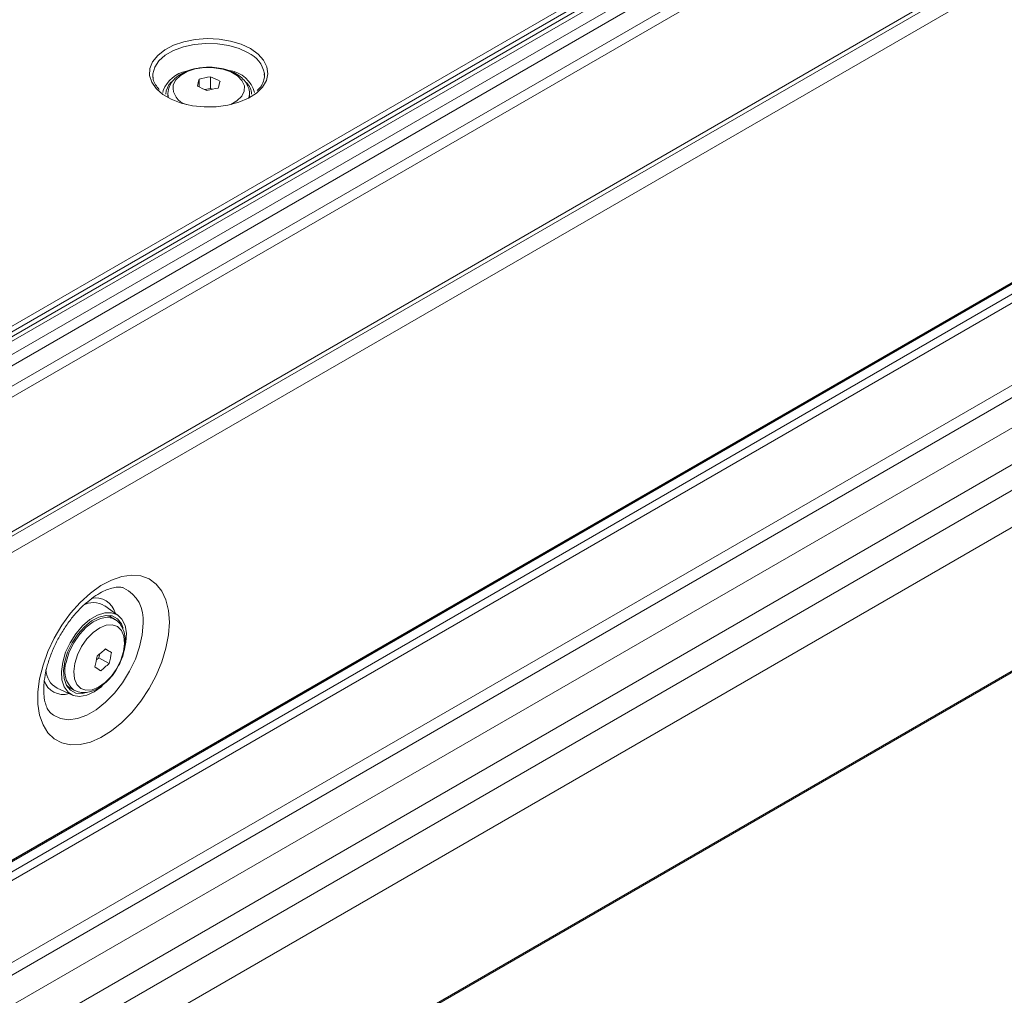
# Model space of a CAD drawing. Header units: millimetres. Extents: x 0 to 1118, y 0 to 864.
# Tile 167 of 248: x 835 to 871, y 214 to 250. Entities that reach past the tile are written whole.
import ezdxf

# ---------------------------------------------------------------- set-up
doc = ezdxf.new("R2010")
doc.units = ezdxf.units.MM

msp = doc.modelspace()

# ---------------------------------------------------------------- linework, layer by layer
at = {"color": 7, "linetype": 'Continuous', "lineweight": 15}
for p, q in [((773.966, 203.426), (919.436, 287.405)), ((919.525, 287.253), (774.055, 203.275)), ((919.202, 286.889), (774.829, 203.544)), ((775.079, 203.519), (919.452, 286.864)), ((775.507, 203.272), (919.88, 286.617)), ((775.757, 203.008), (920.13, 286.353)), ((776.08, 202.449), (920.454, 285.794)), ((776.184, 202.1), (920.557, 285.445)), ((776.86, 197.387), (920.454, 280.282)), ((928.483, 273.03), (797.897, 197.643)), ((928.484, 273.03), (797.897, 197.643)), ((804.088, 186.92), (934.675, 262.306)), ((804.088, 186.919), (934.674, 262.305)), ((839.858, 247.661), (839.861, 247.604)), ((841.968, 247.633), (841.968, 247.205)), ((843.953, 247.661), (843.949, 247.749)), ((841.553, 247.537), (841.553, 247.256)), ((841.968, 247.205), (841.769, 247.159)), ((842.04, 247.173), (841.968, 247.205)), ((840.221, 247.048), (840.235, 247.127)), ((840.346, 247.117), (840.33, 246.99)), ((840.405, 247), (840.405, 246.869)), ((840.425, 247.164), (840.406, 247.015)), ((843.405, 246.869), (843.405, 247)), ((838.585, 227.858), (838.088, 228.217)), ((838.302, 227.808), (838.157, 227.865)), ((838.284, 227.859), (838.33, 227.792)), ((838.451, 227.722), (838.302, 227.808)), ((838.336, 226.499), (838.11, 226.629)), ((837.783, 226.23), (837.877, 226.311)), ((837.877, 226.311), (837.907, 226.45)), ((838.247, 226.097), (837.877, 226.311)), ((836.341, 225.191), (836.901, 224.94)), ((836.681, 225.308), (836.802, 225.21)), ((836.832, 225.194), (836.749, 225.201)), ((836.802, 225.21), (836.952, 225.124))]:
    msp.add_line(p, q, dxfattribs=at)
at = {"color": 9, "linetype": 'Continuous', "lineweight": 15}
for p, q in [((776.575, 197.391), (920.557, 280.511)), ((920.184, 279.53), (777.983, 197.439)), ((928.566, 273.03), (797.938, 197.62)), ((798.267, 197.43), (929.081, 272.948)), ((929.354, 272.79), (798.539, 197.273)), ((801.152, 195.765), (931.966, 271.282)), ((932.313, 271.021), (801.552, 195.534)), ((802.509, 194.981), (932.952, 270.285)), ((933.629, 269.322), (803.442, 194.167)), ((803.85, 193.461), (934.037, 268.616)), ((934.532, 267.549), (804.088, 192.245)), ((804.088, 186.967), (934.716, 262.377)), ((843.405, 246.979), (843.385, 246.857))]:
    msp.add_line(p, q, dxfattribs=at)
at = {"color": 9, "linetype": 'Continuous', "lineweight": 15, "flags": 128}
for points in [[(839.99, 247.184), (839.979, 247.195), (839.816, 247.431), (839.739, 247.681), (839.75, 247.935), (839.849, 248.182), (840.033, 248.412), (840.293, 248.617), (840.619, 248.787), (840.998, 248.916), (841.414, 248.998), (841.85, 249.03), (842.289, 249.011), (842.711, 248.941), (843.101, 248.823), (843.442, 248.663)], [(843.353, 248.512), (843.021, 248.667), (842.639, 248.779), (842.226, 248.843), (841.798, 248.856), (841.375, 248.818), (840.976, 248.729), (840.617, 248.594), (840.314, 248.42), (840.081, 248.212), (839.927, 247.982), (839.86, 247.738), (839.858, 247.661)], [(843.442, 248.663), (843.72, 248.466), (843.923, 248.241), (844.044, 247.997), (844.078, 247.744), (844.022, 247.492), (843.88, 247.252), (843.772, 247.134)], [(842.721, 246.613), (842.943, 246.742), (843.118, 246.913), (843.21, 247.104), (843.214, 247.303), (843.128, 247.495), (842.959, 247.668), (842.718, 247.81), (842.421, 247.911), (842.09, 247.964), (841.746, 247.966), (841.413, 247.917), (841.113, 247.819), (840.868, 247.68), (840.693, 247.509), (840.6, 247.318), (840.6, 247.318)], [(840.426, 246.857), (840.415, 246.904), (840.406, 247.011)], [(836.683, 226.177), (836.789, 226.52), (836.952, 226.856), (837.162, 227.166), (837.406, 227.429), (837.668, 227.628), (837.933, 227.752), (838.183, 227.792), (838.403, 227.747), (838.438, 227.73)], [(839.498, 227.572), (839.465, 227.151), (839.37, 226.708), (839.214, 226.257), (839.004, 225.814), (838.746, 225.393), (838.449, 225.009), (838.123, 224.675), (837.779, 224.403), (837.43, 224.201), (837.087, 224.077), (836.761, 224.035), (836.464, 224.076), (836.206, 224.199), (836.107, 224.277)]]:
    msp.add_lwpolyline(points, dxfattribs=at)
at = {"color": 7, "linetype": 'Continuous', "lineweight": 15, "flags": 128}
for points in [[(840.545, 247.449), (840.444, 247.329), (840.346, 247.117)], [(843.772, 247.134), (843.657, 247.034), (843.362, 246.845), (843.008, 246.695), (842.608, 246.589), (842.18, 246.532), (841.74, 246.525), (841.308, 246.57), (840.899, 246.664), (840.532, 246.804), (840.221, 246.983), (839.99, 247.184)], [(843.405, 247), (843.405, 246.987), (843.405, 246.979)], [(840.463, 227.618), (840.431, 227.153), (840.338, 226.663), (840.186, 226.162), (839.978, 225.663), (839.72, 225.178), (839.419, 224.72), (839.082, 224.301), (838.719, 223.932), (838.338, 223.622), (837.949, 223.38), (837.563, 223.211), (837.19, 223.121), (836.839, 223.11), (836.519, 223.181), (836.238, 223.33), (836.005, 223.554), (835.824, 223.847), (835.701, 224.202), (835.639, 224.609), (835.639, 225.058), (835.701, 225.537), (835.824, 226.034), (836.005, 226.536), (836.238, 227.03), (836.519, 227.503), (836.839, 227.942), (837.19, 228.338), (837.563, 228.678), (837.949, 228.955), (838.338, 229.161), (838.719, 229.291), (839.082, 229.342), (839.419, 229.312), (839.72, 229.202), (839.978, 229.015), (840.186, 228.755), (840.338, 228.43), (840.431, 228.048), (840.463, 227.618)], [(836.547, 226.151), (836.655, 226.508), (836.819, 226.861), (837.03, 227.19), (837.276, 227.478), (837.545, 227.71), (837.822, 227.872), (838.092, 227.957), (838.341, 227.959), (838.555, 227.879), (838.722, 227.72), (838.834, 227.492), (838.884, 227.206), (838.87, 226.879), (838.802, 226.558)], [(838.766, 227.392), (838.7, 227.559), (838.557, 227.739), (838.363, 227.842), (838.131, 227.863), (837.873, 227.801), (837.605, 227.659), (837.342, 227.445), (837.099, 227.172), (836.891, 226.856), (836.729, 226.515), (836.624, 226.169)], [(836.99, 226.101), (836.953, 225.802), (836.979, 225.538), (837.068, 225.328), (837.212, 225.184), (837.402, 225.118), (837.624, 225.134), (837.865, 225.23), (838.107, 225.4), (838.333, 225.633), (838.529, 225.913), (838.682, 226.22), (838.779, 226.533), (838.816, 226.832), (838.79, 227.096), (838.701, 227.307), (838.557, 227.45), (838.367, 227.516), (838.145, 227.501), (837.904, 227.405), (837.662, 227.234), (837.436, 227.001), (837.24, 226.722), (837.087, 226.415), (836.99, 226.101)], [(837.998, 225.272), (837.978, 225.254), (837.703, 225.055), (837.427, 224.931), (837.166, 224.887), (836.933, 224.927), (836.742, 225.047), (836.601, 225.242), (836.52, 225.5), (836.501, 225.809), (836.547, 226.151)], [(836.624, 226.169), (836.58, 225.838), (836.602, 225.542), (836.687, 225.296), (836.83, 225.117), (837.023, 225.014), (837.256, 224.993), (837.475, 225.041)]]:
    msp.add_lwpolyline(points, dxfattribs=at)
at = {"color": 9, "linetype": 'Continuous', "lineweight": 15}
for centre, radius, start, end in [((842.919, 247.558), 1.048, 10.504, 65.5039), ((841.264, 247.257), 0.667, 174.7689, 254.8231), ((838.232, 227.721), 1.274, 353.2545, 64.1486), ((837.752, 227.752), 0.75, 14.1428, 102.8059), ((837.551, 225.836), 0.932, 158.5704, 229.5328), ((836.567, 225.698), 0.736, 197.7954, 286.8486)]:
    msp.add_arc(centre, radius, start, end, dxfattribs=at)
at = {"color": 7, "linetype": 'Continuous', "lineweight": 15}
for centre, radius, start, end in [((841.33, 246.687), 1.18, 101.7395, 158.1538), ((842.762, 243.282), 4.423, 100.3355, 105.8575), ((840.544, 244.012), 3.891, 62.8362, 68.5319), ((842.523, 246.762), 1.105, 14.9687, 81.8524), ((848.219, 245.768), 6.896, 165.1385, 167.3264), ((840.066, 243.658), 3.893, 62.8375, 68.5307), ((843.051, 242.867), 4.423, 100.3352, 105.8575), ((848.988, 245.705), 6.898, 165.1388, 167.3261), ((842.851, 246.972), 0.629, 1.6761, 45.0828), ((837.678, 227.555), 0.778, 58.2729, 120.5164), ((835.272, 229.631), 4.131, 307.9051, 313.53), ((815.341, 190.089), 43.063, 57.7247, 58.0686), ((833.653, 227.075), 4.216, 344.8054, 350.3989), ((834.18, 227.202), 4.215, 344.8045, 350.3994), ((814.871, 189.305), 43.202, 57.7253, 58.068), ((835.401, 229.094), 4.134, 307.9074, 313.5291), ((836.73, 225.888), 0.798, 181.17, 240.7972)]:
    msp.add_arc(centre, radius, start, end, dxfattribs=at)
for points, knots in [([(841.693, 247.966), (841.636, 247.962), (841.463, 247.95), (841.192, 247.877), (840.899, 247.75), (840.668, 247.58), (840.501, 247.383), (840.45, 247.236), (840.425, 247.164)], [0, 0, 0, 0, 0.094687, 0.283432, 0.474599, 0.669257, 0.839511, 1, 1, 1, 1]), ([(843.399, 246.972), (843.401, 246.988), (843.416, 247.082), (843.367, 247.253), (843.253, 247.46), (843.071, 247.64), (842.831, 247.791), (842.537, 247.904), (842.208, 247.97), (841.919, 247.991), (841.75, 247.972), (841.693, 247.966)], [0, 0, 0, 0, 0.026264, 0.147227, 0.266475, 0.390375, 0.521973, 0.658521, 0.795613, 0.932266, 1, 1, 1, 1]), ([(840.085, 247.169), (840.038, 247.224), (839.937, 247.343), (839.871, 247.494), (839.87, 247.587), (839.869, 247.612)], [0, 0, 0, 0, 0.3785411, 0.8310854, 1, 1, 1, 1]), ([(843.944, 247.738), (843.948, 247.683), (843.958, 247.556), (843.876, 247.359), (843.782, 247.205), (843.694, 247.134), (843.684, 247.126)], [0, 0, 0, 0, 0.265077, 0.615552, 0.955842, 1, 1, 1, 1]), ([(836.112, 224.279), (836.09, 224.299), (836.039, 224.345), (835.962, 224.482), (835.891, 224.69), (835.849, 224.963), (835.848, 225.293), (835.893, 225.663), (835.986, 226.061), (836.127, 226.474), (836.314, 226.89), (836.541, 227.294), (836.802, 227.674), (837.088, 228.016), (837.387, 228.31), (837.687, 228.548), (837.977, 228.726), (838.243, 228.84), (838.471, 228.897), (838.65, 228.901), (838.744, 228.889), (838.778, 228.871), (838.78, 228.87)], [0, 0, 0, 0, 0.04102, 0.093098, 0.142958, 0.196015, 0.248648, 0.30148, 0.354856, 0.408782, 0.463126, 0.517708, 0.572336, 0.626755, 0.680766, 0.734192, 0.786916, 0.838973, 0.890761, 0.943033, 0.997852, 1, 1, 1, 1]), ([(836.948, 225.134), (837.002, 225.104), (837.124, 225.037), (837.347, 225.02), (837.59, 225.063), (837.84, 225.174), (838.088, 225.351), (838.321, 225.587), (838.522, 225.866), (838.683, 226.173), (838.794, 226.494), (838.849, 226.815), (838.841, 227.11), (838.772, 227.365), (838.648, 227.565), (838.528, 227.689), (838.445, 227.721), (838.43, 227.727)], [0, 0, 0, 0, 0.053264, 0.118958, 0.185987, 0.257083, 0.331656, 0.407211, 0.482532, 0.557782, 0.633375, 0.70975, 0.787432, 0.857306, 0.923139, 0.986588, 1, 1, 1, 1])]:
    msp.add_open_spline(points, degree=3, knots=knots, dxfattribs=at)

doc.saveas('drawing.dxf')
